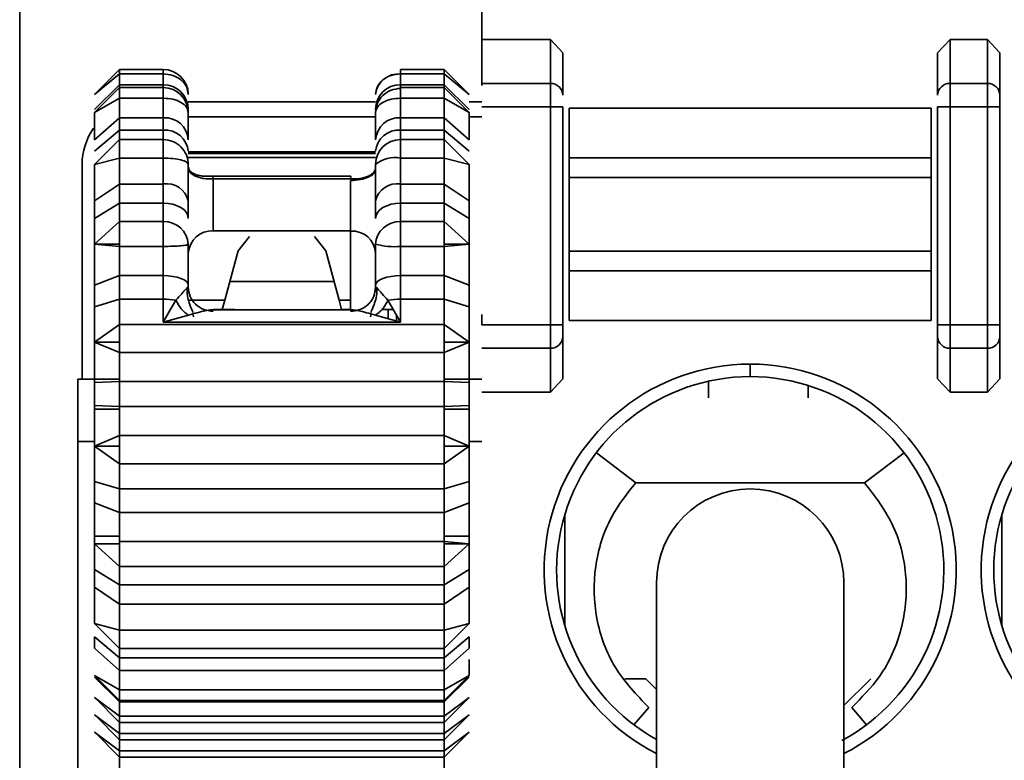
# Model space of a CAD drawing. Header units: millimetres. Extents: x 0 to 420, y 0 to 297.
# Tile 39 of 126: x 117.25 to 121.19, y 230.07 to 233.04. Entities that reach past the tile are written whole.
import ezdxf

# ---------------------------------------------------------------- set-up
doc = ezdxf.new("R2010")
doc.units = ezdxf.units.MM

msp = doc.modelspace()

# ---------------------------------------------------------------- linework, layer by layer
at = {"color": 7, "linetype": 'Continuous', "lineweight": 35}
for p, q in [((117.2518, 233.6599), (117.2518, 227.2099)), ((119.1018, 233.1849), (119.1018, 232.9601)), ((119.1018, 232.9601), (119.1018, 232.7838)), ((119.1018, 232.9601), (119.3768, 232.9601)), ((119.3768, 232.7838), (119.3768, 232.9601)), ((119.3768, 232.9601), (119.4268, 232.9068)), ((120.9268, 232.9068), (120.9768, 232.9601)), ((120.9768, 232.7838), (120.9768, 232.9601)), ((120.9768, 232.9601), (121.1268, 232.9601)), ((121.1268, 232.9601), (121.1268, 232.7838)), ((121.1268, 232.9601), (121.1768, 232.9068)), ((119.4268, 232.7368), (119.4268, 232.9068)), ((120.9268, 232.9068), (120.9268, 232.7368)), ((121.1768, 232.7368), (121.1768, 232.9068)), ((117.6518, 232.8401), (117.5518, 232.7401)), ((117.8268, 232.8401), (117.6518, 232.8401)), ((117.6518, 232.822), (117.6518, 232.8401)), ((118.9518, 232.8401), (118.7768, 232.8401)), ((119.0518, 232.7401), (118.9518, 232.8401)), ((118.9518, 232.8401), (118.9518, 232.822)), ((117.5518, 232.7401), (117.6518, 232.822)), ((117.6518, 232.822), (117.8268, 232.822)), ((117.6518, 232.822), (117.6518, 232.7788)), ((117.8268, 232.822), (117.8268, 232.7788)), ((118.7768, 232.7788), (118.7768, 232.822)), ((118.7768, 232.822), (118.9518, 232.822)), ((118.9518, 232.7788), (118.9518, 232.822)), ((118.9518, 232.822), (119.0518, 232.7401)), ((117.6518, 232.7788), (117.5518, 232.6797)), ((117.6518, 232.7678), (117.5518, 232.6678)), ((117.6518, 232.7678), (117.6518, 232.7788)), ((117.8268, 232.7788), (117.6518, 232.7788)), ((117.8268, 232.7678), (117.6518, 232.7678)), ((117.6518, 232.725), (117.6518, 232.7678)), ((118.9518, 232.7788), (118.7768, 232.7788)), ((118.9518, 232.7678), (118.7768, 232.7678)), ((118.9518, 232.7788), (118.9518, 232.7678)), ((119.0518, 232.6797), (118.9518, 232.7788)), ((119.0518, 232.6678), (118.9518, 232.7678)), ((118.9518, 232.7678), (118.9518, 232.725)), ((119.1018, 232.7838), (119.1018, 232.7763)), ((119.3768, 232.7838), (119.1018, 232.7838)), ((119.3768, 232.6899), (119.3768, 232.7838)), ((120.9768, 232.6899), (120.9768, 232.7838)), ((120.9768, 232.7838), (121.1268, 232.7838)), ((121.1268, 232.7838), (121.1268, 232.6899)), ((117.5518, 232.6678), (117.6518, 232.725)), ((117.6518, 232.725), (117.8268, 232.725)), ((117.6518, 232.725), (117.6518, 232.6468)), ((117.8268, 232.725), (117.8268, 232.6468)), ((118.7768, 232.6468), (118.7768, 232.725)), ((118.7768, 232.725), (118.9518, 232.725)), ((118.9518, 232.6468), (118.9518, 232.725)), ((118.9518, 232.725), (119.0518, 232.6678)), ((118.6768, 232.7099), (117.9268, 232.7099)), ((119.1018, 232.7099), (119.0518, 232.7099)), ((119.3768, 232.6899), (119.1018, 232.6899)), ((119.4268, 232.6899), (119.3768, 232.6899)), ((119.3768, 231.8176), (119.3768, 232.6899)), ((119.4268, 231.8176), (119.4268, 232.6899)), ((119.4518, 232.4864), (119.4518, 232.6849)), ((119.4518, 232.6849), (120.9018, 232.6849)), ((120.9018, 232.4864), (120.9018, 232.6849)), ((120.9268, 232.6899), (120.9768, 232.6899)), ((120.9268, 232.6899), (120.9268, 231.8176)), ((120.9768, 232.6899), (121.1268, 232.6899)), ((120.9768, 231.8176), (120.9768, 232.6899)), ((121.1268, 232.6899), (121.1768, 232.6899)), ((121.1268, 232.6899), (121.1268, 231.8176)), ((121.1768, 231.8176), (121.1768, 232.6899)), ((117.6518, 232.6468), (117.5518, 232.5583)), ((117.6518, 232.5968), (117.6518, 232.6468)), ((117.8268, 232.6468), (117.6518, 232.6468)), ((117.8268, 232.5968), (117.8268, 232.6468)), ((118.7768, 232.6468), (118.7768, 232.5968)), ((118.9518, 232.6468), (118.7768, 232.6468)), ((118.9518, 232.6468), (118.9518, 232.5968)), ((119.0518, 232.5583), (118.9518, 232.6468)), ((117.5518, 232.5122), (117.6518, 232.5968)), ((117.6518, 232.5968), (117.6518, 232.559)), ((117.6518, 232.5968), (117.8268, 232.5968)), ((117.8268, 232.5968), (117.8268, 232.559)), ((118.7768, 232.559), (118.7768, 232.5968)), ((118.7768, 232.5968), (118.9518, 232.5968)), ((118.9518, 232.559), (118.9518, 232.5968)), ((118.9518, 232.5968), (119.0518, 232.5122)), ((117.6518, 232.559), (117.5518, 232.4594)), ((117.6518, 232.4851), (117.6518, 232.559)), ((117.8268, 232.559), (117.6518, 232.559)), ((117.8268, 232.4851), (117.8268, 232.559)), ((118.7768, 232.559), (118.7768, 232.4851)), ((118.9518, 232.559), (118.7768, 232.559)), ((118.9518, 232.559), (118.9518, 232.4851)), ((119.0518, 232.4594), (118.9518, 232.559)), ((117.5518, 232.4594), (117.6518, 232.4851)), ((117.6518, 232.4851), (117.8268, 232.4851)), ((117.6518, 232.4851), (117.6518, 232.3813)), ((117.8268, 232.4851), (117.8268, 232.3813)), ((118.6768, 232.5108), (117.9268, 232.5108)), ((118.7768, 232.3813), (118.7768, 232.4851)), ((118.7768, 232.4851), (118.9518, 232.4851)), ((118.9518, 232.3813), (118.9518, 232.4851)), ((118.9518, 232.4851), (119.0518, 232.4594)), ((119.4518, 232.4076), (119.4518, 232.4864)), ((119.4518, 232.4864), (120.9018, 232.4864)), ((120.9018, 232.4076), (120.9018, 232.4864)), ((117.5018, 232.4599), (117.5018, 231.6001)), ((118.0252, 232.4129), (118.5783, 232.4129)), ((118.0252, 232.4129), (118.0264, 232.4017)), ((118.5768, 232.4017), (118.5783, 232.4129)), ((119.4518, 232.1122), (119.4518, 232.4076)), ((119.4518, 232.4076), (120.9018, 232.4076)), ((120.9018, 232.1122), (120.9018, 232.4076)), ((117.6518, 232.3813), (117.5518, 232.314)), ((117.6518, 232.3046), (117.6518, 232.3813)), ((117.8268, 232.3813), (117.6518, 232.3813)), ((117.8268, 232.3046), (117.8268, 232.3813)), ((118.0264, 232.4017), (118.0268, 232.3954)), ((118.0264, 232.4017), (118.5768, 232.4017)), ((118.0268, 232.3954), (118.0268, 232.1931)), ((118.5768, 232.1931), (118.5768, 232.3953)), ((118.7768, 232.3813), (118.7768, 232.3046)), ((118.9518, 232.3813), (118.7768, 232.3813)), ((118.9518, 232.3813), (118.9518, 232.3046)), ((119.0518, 232.314), (118.9518, 232.3813)), ((117.5518, 232.314), (117.5518, 232.2434)), ((117.5518, 232.2434), (117.6518, 232.3046)), ((117.6518, 232.3046), (117.8268, 232.3046)), ((117.6518, 232.3046), (117.6518, 232.2308)), ((117.8268, 232.3046), (117.8268, 232.2308)), ((117.9268, 232.2434), (117.9268, 232.314)), ((118.6768, 232.314), (118.6768, 232.2434)), ((118.7768, 232.2308), (118.7768, 232.3046)), ((118.7768, 232.3046), (118.9518, 232.3046)), ((118.9518, 232.2308), (118.9518, 232.3046)), ((118.9518, 232.3046), (119.0518, 232.2434)), ((119.0518, 232.314), (119.0518, 232.2434)), ((117.6518, 232.2308), (117.5518, 232.1401)), ((117.6518, 232.1401), (117.6518, 232.2308)), ((117.8268, 232.2308), (117.6518, 232.2308)), ((117.8268, 232.1313), (117.8268, 232.2308)), ((118.7768, 232.2308), (118.7768, 232.1313)), ((118.9518, 232.2308), (118.7768, 232.2308)), ((118.9518, 232.2308), (118.9518, 232.1401)), ((119.0518, 232.1401), (118.9518, 232.2308)), ((118.0268, 232.1931), (118.5768, 232.1931)), ((118.1259, 232.1133), (118.1715, 232.1713)), ((118.4321, 232.1713), (118.4777, 232.1133)), ((118.5768, 231.8768), (118.5768, 232.1931)), ((117.5518, 232.1092), (117.5518, 232.1401)), ((117.5518, 232.1401), (117.6518, 232.1313)), ((117.5518, 232.1401), (117.6518, 232.1401)), ((117.6518, 232.1401), (117.6518, 232.1313)), ((117.6518, 232.1313), (117.6518, 232.0143)), ((117.6518, 232.1313), (117.8268, 232.1313)), ((117.8268, 232.1313), (117.8268, 232.0143)), ((118.7768, 232.0143), (118.7768, 232.1313)), ((118.7768, 232.1313), (118.9518, 232.1313)), ((118.9518, 232.1313), (119.0518, 232.1401)), ((118.9518, 232.1401), (119.0518, 232.1401)), ((118.9518, 232.1313), (118.9518, 232.1401)), ((118.9518, 232.0143), (118.9518, 232.1313)), ((119.0518, 232.1401), (119.0518, 232.1092)), ((117.5518, 232.1092), (117.5518, 231.9764)), ((118.0732, 231.9166), (118.1259, 232.1133)), ((118.4777, 232.1133), (118.5304, 231.9166)), ((119.0518, 232.1092), (119.0518, 231.9764)), ((119.4518, 232.0333), (119.4518, 232.1122)), ((120.9018, 232.1122), (119.4518, 232.1122)), ((120.9018, 232.0333), (120.9018, 232.1122)), ((117.6518, 232.0143), (117.5518, 231.9764)), ((117.6518, 231.9203), (117.6518, 232.0143)), ((117.8268, 232.0143), (117.6518, 232.0143)), ((117.8268, 231.9203), (117.8268, 232.0143)), ((118.7768, 232.0143), (118.7768, 231.9203)), ((118.9518, 232.0143), (118.7768, 232.0143)), ((118.9518, 232.0143), (118.9518, 231.9203)), ((119.0518, 231.9764), (118.9518, 232.0143)), ((119.4518, 231.8349), (119.4518, 232.0333)), ((119.4518, 232.0333), (120.9018, 232.0333)), ((120.9018, 231.8349), (120.9018, 232.0333)), ((117.5518, 231.9764), (117.5518, 231.8898)), ((117.9268, 231.9764), (117.9268, 231.968)), ((118.6768, 231.9764), (118.6768, 231.968)), ((119.0518, 231.9764), (119.0518, 231.8898)), ((117.9268, 231.968), (117.9268, 231.9491)), ((118.6768, 231.968), (118.6768, 231.9491)), ((117.5518, 231.8898), (117.6518, 231.9203)), ((117.6518, 231.8193), (117.6518, 231.9203)), ((117.6518, 231.9203), (117.8268, 231.9203)), ((117.8268, 231.9203), (117.8268, 231.8279)), ((117.8481, 231.8651), (117.8773, 231.9161)), ((118.063, 231.8787), (118.0732, 231.9166)), ((118.5304, 231.9166), (118.5405, 231.8787)), ((118.7263, 231.9161), (118.7768, 231.8279)), ((118.7768, 231.8279), (118.7768, 231.9203)), ((118.7768, 231.9203), (118.9518, 231.9203)), ((118.9518, 231.8193), (118.9518, 231.9203)), ((118.9518, 231.9203), (119.0518, 231.8898)), ((117.8268, 231.8279), (117.8481, 231.8651)), ((117.9277, 231.8561), (117.8268, 231.8279)), ((117.9476, 231.8487), (117.9464, 231.8568)), ((118.5885, 231.8768), (118.0151, 231.8768)), ((118.0276, 231.8787), (118.1132, 231.8787)), ((118.5405, 231.8787), (118.5768, 231.8787)), ((118.6572, 231.8568), (118.656, 231.8487)), ((118.7768, 231.8279), (118.6758, 231.8561)), ((118.6768, 231.8568), (118.6768, 231.8559)), ((118.7019, 231.8787), (118.7477, 231.8787)), ((118.7268, 231.8787), (118.7268, 231.8419)), ((119.1018, 231.859), (119.1018, 231.8176)), ((117.6518, 231.8193), (117.5518, 231.7485)), ((117.6518, 231.8193), (117.6518, 231.7485)), ((118.9518, 231.8193), (117.6518, 231.8193)), ((117.8268, 231.8279), (118.7768, 231.8279)), ((118.9518, 231.8193), (118.9518, 231.7485)), ((119.0518, 231.7485), (118.9518, 231.8193)), ((119.3768, 231.8176), (119.1018, 231.8176)), ((119.3768, 231.7236), (119.3768, 231.8176)), ((119.4268, 231.8176), (119.3768, 231.8176)), ((120.9018, 231.8349), (119.4518, 231.8349)), ((120.9768, 231.8176), (120.9268, 231.8176)), ((120.9768, 231.7236), (120.9768, 231.8176)), ((121.1268, 231.8176), (120.9768, 231.8176)), ((121.1268, 231.7236), (121.1268, 231.8176)), ((121.1768, 231.8176), (121.1268, 231.8176)), ((117.6518, 231.7485), (117.5518, 231.7485)), ((117.5518, 231.7485), (117.6518, 231.7061)), ((117.6518, 231.7485), (117.6518, 231.7061)), ((118.9518, 231.7485), (118.9518, 231.7061)), ((119.0518, 231.7485), (118.9518, 231.7485)), ((118.9518, 231.7061), (119.0518, 231.7485)), ((119.4268, 231.6006), (119.4268, 231.7706)), ((120.9268, 231.7706), (120.9268, 231.6006)), ((121.1768, 231.6006), (121.1768, 231.7706)), ((117.6518, 231.7061), (118.9518, 231.7061)), ((117.6518, 231.6002), (117.6518, 231.7061)), ((118.9518, 231.6002), (118.9518, 231.7061)), ((119.3768, 231.7236), (119.1018, 231.7236)), ((119.3768, 231.5474), (119.3768, 231.7236)), ((121.1268, 231.7236), (120.9768, 231.7236)), ((120.9768, 231.5474), (120.9768, 231.7236)), ((121.1268, 231.5474), (121.1268, 231.7236)), ((120.1768, 231.6099), (120.1768, 231.6599)), ((117.4842, 231.6001), (117.5518, 231.6001)), ((117.6518, 231.6002), (117.5518, 231.6002)), ((117.5518, 231.5862), (117.5518, 231.6002)), ((117.6518, 231.5902), (117.5518, 231.5862)), ((117.5518, 231.5862), (117.5518, 231.5401)), ((117.6518, 231.6002), (117.6518, 231.5902)), ((118.9518, 231.5902), (117.6518, 231.5902)), ((117.6518, 231.5902), (117.6518, 231.4901)), ((118.9518, 231.5902), (118.9518, 231.6002)), ((119.0518, 231.6002), (118.9518, 231.6002)), ((118.9518, 231.5902), (118.9518, 231.4901)), ((119.0518, 231.5862), (118.9518, 231.5902)), ((119.0518, 231.6002), (119.0518, 231.5862)), ((119.0518, 231.6001), (119.1018, 231.6001)), ((119.0518, 231.5862), (119.0518, 231.5401)), ((119.4268, 231.6006), (119.3768, 231.5474)), ((120.0092, 231.5915), (120.0092, 231.5251)), ((120.4092, 231.5742), (120.4092, 231.5251)), ((120.9768, 231.5474), (120.9268, 231.6006)), ((121.1768, 231.6006), (121.1268, 231.5474)), ((117.5518, 231.5401), (117.5518, 231.4941)), ((119.0518, 231.5401), (119.0518, 231.4941)), ((119.3768, 231.5474), (119.1018, 231.5474)), ((121.1268, 231.5474), (120.9768, 231.5474)), ((117.5518, 231.4941), (117.6518, 231.4901)), ((117.5518, 231.48), (117.5518, 231.4941)), ((117.5518, 231.48), (117.6518, 231.48)), ((117.6518, 231.4901), (118.9518, 231.4901)), ((117.6518, 231.4901), (117.6518, 231.48)), ((117.6518, 231.3741), (117.6518, 231.48)), ((118.9518, 231.4901), (119.0518, 231.4941)), ((118.9518, 231.4901), (118.9518, 231.48)), ((118.9518, 231.3741), (118.9518, 231.48)), ((118.9518, 231.48), (119.0518, 231.48)), ((119.0518, 231.4941), (119.0518, 231.48)), ((117.4842, 231.3501), (117.4842, 227.5001)), ((117.6518, 231.3741), (117.5518, 231.3317)), ((118.9518, 231.3741), (117.6518, 231.3741)), ((117.6518, 231.3741), (117.6518, 231.3317)), ((118.9518, 231.3741), (118.9518, 231.3317)), ((119.0518, 231.3317), (118.9518, 231.3741)), ((117.6518, 231.3317), (117.5518, 231.3317)), ((117.5518, 231.3317), (117.6518, 231.2609)), ((117.6518, 231.3317), (117.6518, 231.2609)), ((118.9518, 231.3317), (118.9518, 231.2609)), ((119.0518, 231.3317), (118.9518, 231.3317)), ((118.9518, 231.2609), (119.0518, 231.3317)), ((119.5609, 231.3053), (119.7185, 231.1849)), ((120.7927, 231.3053), (120.635, 231.1849)), ((117.6518, 231.2609), (118.9518, 231.2609)), ((117.6518, 231.16), (117.6518, 231.2609)), ((118.9518, 231.16), (118.9518, 231.2609)), ((117.6518, 231.16), (117.5518, 231.1904)), ((117.5518, 231.1904), (117.5518, 231.1038)), ((119.0518, 231.1904), (118.9518, 231.16)), ((119.0518, 231.1904), (119.0518, 231.1038)), ((119.7185, 231.1849), (120.635, 231.1849)), ((118.9518, 231.16), (117.6518, 231.16)), ((117.6518, 231.16), (117.6518, 231.0659)), ((118.9518, 231.16), (118.9518, 231.0659)), ((117.5518, 231.1038), (117.6518, 231.0659)), ((117.5518, 231.1038), (117.5518, 230.971)), ((118.9518, 231.0659), (119.0518, 231.1038)), ((119.0518, 231.1038), (119.0518, 230.971)), ((117.6518, 231.0659), (118.9518, 231.0659)), ((117.6518, 230.971), (117.6518, 231.0659)), ((118.9518, 230.971), (118.9518, 231.0659)), ((119.4342, 231.0566), (119.4342, 230.6131)), ((121.1842, 231.0566), (121.1842, 230.6131)), ((117.5518, 230.9401), (117.5518, 230.971)), ((117.6518, 230.971), (117.5518, 230.971)), ((117.6518, 230.971), (117.6518, 230.949)), ((118.9518, 230.949), (117.6518, 230.949)), ((117.6518, 230.9401), (117.6518, 230.949)), ((118.9518, 230.971), (118.9518, 230.949)), ((119.0518, 230.971), (118.9518, 230.971)), ((118.9518, 230.9401), (118.9518, 230.949)), ((119.0518, 230.9401), (118.9518, 230.949)), ((119.0518, 230.971), (119.0518, 230.9401)), ((117.5518, 230.9401), (117.6518, 230.8494)), ((117.6518, 230.9401), (117.5518, 230.9401)), ((117.6518, 230.9401), (117.6518, 230.8494)), ((118.9518, 230.9401), (118.9518, 230.8494)), ((118.9518, 230.8494), (119.0518, 230.9401)), ((119.0518, 230.9401), (118.9518, 230.9401)), ((117.5518, 230.8368), (117.5518, 230.7662)), ((117.6518, 230.7756), (117.5518, 230.8368)), ((117.6518, 230.8494), (118.9518, 230.8494)), ((117.6518, 230.7756), (117.6518, 230.8494)), ((118.9518, 230.7756), (118.9518, 230.8494)), ((119.0518, 230.8368), (118.9518, 230.7756)), ((119.0518, 230.8368), (119.0518, 230.7662)), ((117.5518, 230.7662), (117.6518, 230.6989)), ((118.9518, 230.7756), (117.6518, 230.7756)), ((117.6518, 230.7756), (117.6518, 230.6989)), ((118.9518, 230.7756), (118.9518, 230.6989)), ((118.9518, 230.6989), (119.0518, 230.7662)), ((119.8018, 230.7849), (119.8018, 229.0349)), ((120.5518, 229.0349), (120.5518, 230.7849)), ((117.6518, 230.6989), (118.9518, 230.6989)), ((117.6518, 230.5951), (117.6518, 230.6989)), ((118.9518, 230.5951), (118.9518, 230.6989)), ((117.6518, 230.5951), (117.5518, 230.6209)), ((117.5518, 230.6209), (117.6518, 230.5212)), ((118.9518, 230.5951), (117.6518, 230.5951)), ((117.6518, 230.5951), (117.6518, 230.5212)), ((119.0518, 230.6209), (118.9518, 230.5951)), ((118.9518, 230.5212), (119.0518, 230.6209)), ((118.9518, 230.5951), (118.9518, 230.5212)), ((117.5518, 230.568), (117.5518, 230.522)), ((117.6518, 230.4835), (117.5518, 230.568)), ((119.0518, 230.568), (118.9518, 230.4835)), ((119.0518, 230.568), (119.0518, 230.522)), ((117.5518, 230.522), (117.6518, 230.4334)), ((117.6518, 230.5212), (118.9518, 230.5212)), ((117.6518, 230.4835), (117.6518, 230.5212)), ((118.9518, 230.4334), (119.0518, 230.522)), ((118.9518, 230.4835), (118.9518, 230.5212)), ((118.9518, 230.4835), (117.6518, 230.4835)), ((117.6518, 230.4835), (117.6518, 230.4334)), ((118.9518, 230.4835), (118.9518, 230.4334)), ((117.6518, 230.4334), (118.9518, 230.4334)), ((117.6518, 230.3552), (117.6518, 230.4334)), ((118.9518, 230.3552), (118.9518, 230.4334)), ((117.5518, 230.4125), (117.6518, 230.3125)), ((117.6518, 230.3552), (117.5518, 230.4125)), ((117.5518, 230.4056), (117.6518, 230.3071)), ((118.9518, 230.3125), (119.0518, 230.4125)), ((119.0518, 230.4125), (118.9518, 230.3552)), ((118.9518, 230.3071), (119.0518, 230.4056)), ((119.6744, 230.4001), (119.7592, 230.4001)), ((119.7592, 230.4001), (119.8018, 230.3575)), ((120.5518, 230.2927), (120.6592, 230.4001)), ((120.6592, 230.4001), (120.5518, 230.2927)), ((118.9518, 230.3552), (117.6518, 230.3552)), ((117.6518, 230.3552), (117.6518, 230.3125)), ((118.9518, 230.3552), (118.9518, 230.3125)), ((117.6518, 230.2496), (117.5518, 230.3251)), ((117.5518, 230.3251), (117.5524, 230.3245)), ((117.5524, 230.3244), (117.6518, 230.2251)), ((119.0518, 230.3251), (118.9518, 230.2496)), ((118.9518, 230.2251), (119.0511, 230.3244)), ((119.0511, 230.3245), (119.0518, 230.3251)), ((117.6518, 230.3125), (118.9518, 230.3125)), ((117.6518, 230.3125), (117.6518, 230.3071)), ((117.6518, 230.3071), (118.9518, 230.3071)), ((117.6518, 230.2496), (117.6518, 230.3071)), ((118.9518, 230.3125), (118.9518, 230.3071)), ((118.9518, 230.2496), (118.9518, 230.3071)), ((119.7706, 230.2849), (119.7112, 230.2154)), ((120.583, 230.2849), (120.6424, 230.2154)), ((117.6518, 230.1801), (117.5518, 230.2556)), ((117.5518, 230.2556), (117.5524, 230.255)), ((117.5524, 230.255), (117.6518, 230.1556)), ((118.9518, 230.2496), (117.6518, 230.2496)), ((117.6518, 230.2496), (117.6518, 230.2251)), ((119.0518, 230.2556), (118.9518, 230.1801)), ((118.9518, 230.1556), (119.0511, 230.255)), ((118.9518, 230.2496), (118.9518, 230.2251)), ((119.0511, 230.255), (119.0518, 230.2556)), ((117.6518, 230.2251), (118.9518, 230.2251)), ((117.6518, 230.1801), (117.6518, 230.2251)), ((118.9518, 230.1801), (118.9518, 230.2251)), ((117.6518, 230.1107), (117.5518, 230.1862)), ((117.5518, 230.1862), (117.5524, 230.1856)), ((117.5524, 230.1855), (117.6518, 230.0862)), ((118.9518, 230.1801), (117.6518, 230.1801)), ((117.6518, 230.1801), (117.6518, 230.1556)), ((117.6518, 230.1556), (118.9518, 230.1556)), ((117.6518, 230.1107), (117.6518, 230.1556)), ((119.0518, 230.1862), (118.9518, 230.1107)), ((118.9518, 230.0862), (119.0511, 230.1855)), ((118.9518, 230.1801), (118.9518, 230.1556)), ((118.9518, 230.1107), (118.9518, 230.1556)), ((119.0511, 230.1856), (119.0518, 230.1862)), ((120.5518, 230.1575), (120.5523, 230.1569)), ((117.6518, 230.1056), (117.6514, 229.9622)), ((118.9518, 230.1107), (117.6518, 230.1107)), ((117.6518, 230.1107), (117.6518, 230.0862)), ((117.6518, 230.0862), (118.9518, 230.0862)), ((118.9518, 230.1107), (118.9518, 230.0862)), ((118.9518, 230.1056), (118.952, 229.9625))]:
    msp.add_line(p, q, dxfattribs=at)
at = {"color": 8, "linetype": 'Continuous', "lineweight": 35}
for p, q in [((117.8268, 232.822), (117.8268, 232.8401)), ((118.7768, 232.8401), (118.7768, 232.822)), ((117.8268, 232.7678), (117.8268, 232.7788)), ((117.8268, 232.725), (117.8268, 232.7678)), ((118.7768, 232.7788), (118.7768, 232.7678)), ((118.7768, 232.7678), (118.7768, 232.725)), ((117.9268, 232.6501), (118.6768, 232.6501)), ((119.0518, 232.6501), (119.1018, 232.6501)), ((117.9268, 232.5041), (118.6768, 232.5041)), ((118.6768, 232.4877), (117.9268, 232.4877)), ((117.9398, 232.4287), (117.9336, 232.4287)), ((118.6713, 232.4287), (118.67, 232.4287)), ((118.093, 231.9906), (118.5105, 231.9906)), ((117.9276, 231.9166), (118.0732, 231.9166)), ((118.5768, 231.9166), (118.5304, 231.9166)), ((118.7603, 231.8325), (118.7603, 231.8567)), ((117.4842, 231.3501), (117.5518, 231.3501)), ((119.0518, 231.3501), (119.1018, 231.3501))]:
    msp.add_line(p, q, dxfattribs=at)
at = {"color": 7, "linetype": 'Continuous', "lineweight": 35, "flags": 128}
for points in [[(117.9268, 232.2434), (117.9249, 232.2554), (117.9192, 232.2669), (117.9099, 232.2774), (117.8975, 232.2867), (117.8823, 232.2943), (117.8651, 232.3), (117.8463, 232.3034), (117.8268, 232.3046)], [(118.7768, 232.3046), (118.7573, 232.3034), (118.7385, 232.3), (118.7212, 232.2943), (118.7061, 232.2867), (118.6936, 232.2774), (118.6844, 232.2669), (118.6787, 232.2554), (118.6768, 232.2434)], [(117.9268, 231.9764), (117.9249, 231.9838), (117.9192, 231.9909), (117.9099, 231.9975), (117.8975, 232.0032), (117.8823, 232.008), (117.8651, 232.0115), (117.8463, 232.0136), (117.8268, 232.0143)], [(118.7768, 232.0143), (118.7573, 232.0136), (118.7385, 232.0115), (118.7212, 232.008), (118.7061, 232.0032), (118.6936, 231.9975), (118.6844, 231.9909), (118.6787, 231.9838), (118.6768, 231.9764)]]:
    msp.add_lwpolyline(points, dxfattribs=at)
at = {"color": 7, "linetype": 'Continuous', "lineweight": 35}
for centre, radius, start, end in [((117.8268, 232.7401), 0.1, 0.4881, 90), ((118.7685, 232.73), 0.0923, 84.8708, 173.7255), ((117.8272, 232.6793), 0.0996, 0.2614, 90.2591), ((117.8268, 232.6678), 0.1, 0.1897, 90), ((118.7763, 232.6793), 0.0996, 89.7427, 179.7368), ((119.3782, 232.7353), 0.0486, 1.8406, 91.7224), ((120.9753, 232.7353), 0.0486, 88.2776, 178.1594), ((121.1282, 232.7353), 0.0486, 1.8406, 91.7224), ((117.8322, 232.5522), 0.0948, 3.6918, 93.2686), ((118.7714, 232.5522), 0.0948, 86.7333, 176.3064), ((117.7518, 232.4599), 0.25, 144.7211, 180), ((117.8339, 232.5038), 0.0932, 5.195, 94.3899), ((118.7696, 232.5038), 0.0933, 85.612, 174.8031), ((117.827, 232.4592), 0.0998, 0.1065, 90.1068), ((118.7766, 232.4592), 0.0998, 89.895, 179.8917), ((118.7534, 232.3688), 0.1187, 78.6584, 130.2362), ((117.8405, 232.2937), 0.0887, 13.2499, 98.8738), ((118.7631, 232.2937), 0.0887, 81.1282, 166.7481), ((117.8312, 232.1352), 0.0957, 2.9344, 92.6618), ((118.7723, 232.1352), 0.0957, 87.34, 177.0637), ((118.0216, 232.0983), 0.095, 86.8429, 176.4508), ((118.582, 232.0983), 0.0949, 3.5447, 93.1574), ((118.752, 232.4208), 0.2906, 255.0036, 274.8965), ((117.8281, 231.6272), 0.293, 80.3327, 90.2485), ((118.7755, 231.6271), 0.2931, 89.7534, 99.6654), ((119.3782, 231.7722), 0.0486, 268.2787, 358.1589), ((120.9753, 231.7722), 0.0486, 181.8411, 271.7213), ((121.1282, 231.7722), 0.0486, 268.2787, 358.1589), ((120.1768, 230.8349), 0.825, 90, 242.9643), ((120.1768, 230.8349), 0.825, 297.0357, 90), ((121.9268, 230.8349), 0.825, 90, 242.9643), ((120.1768, 230.8349), 0.775, 90, 241.0615), ((120.1768, 230.8349), 0.775, 298.2863, 90), ((121.9268, 230.8349), 0.775, 90, 241.0615), ((120.1768, 230.7849), 0.375, 0, 180)]:
    msp.add_arc(centre, radius, start, end, dxfattribs=at)
for points, knots in [([(117.9268, 232.7401), (117.9253, 232.7508), (117.9223, 232.7723), (117.8991, 232.7993), (117.8661, 232.8183), (117.8399, 232.8207), (117.8268, 232.822)], [0, 0, 0, 0, 0.25, 0.499984, 0.749969, 1, 1, 1, 1]), ([(118.6768, 232.7401), (118.6783, 232.7509), (118.6813, 232.7725), (118.7044, 232.7997), (118.7375, 232.8187), (118.7637, 232.8212), (118.7768, 232.8224)], [0, 0, 0, 0, 0.25, 0.49999, 0.750015, 1, 1, 1, 1]), ([(118.6768, 232.6678), (118.6783, 232.6804), (118.6813, 232.7057), (118.7044, 232.7376), (118.7375, 232.76), (118.7637, 232.7629), (118.7768, 232.7643)], [0, 0, 0, 0, 0.250003, 0.499989, 0.750015, 1, 1, 1, 1]), ([(117.9268, 232.6678), (117.9253, 232.6753), (117.9223, 232.6903), (117.8991, 232.7092), (117.8661, 232.7224), (117.8399, 232.7241), (117.8268, 232.725)], [0, 0, 0, 0, 0.250001, 0.499988, 0.74997, 1, 1, 1, 1]), ([(118.7768, 232.725), (118.7637, 232.7241), (118.7375, 232.7224), (118.7044, 232.7092), (118.6813, 232.6903), (118.6783, 232.6753), (118.6768, 232.6678)], [0, 0, 0, 0, 0.249985, 0.500009, 0.749998, 1, 1, 1, 1]), ([(121.1768, 232.6899), (121.1768, 232.6949), (121.1768, 232.7051), (121.1768, 232.7188), (121.1768, 232.7304), (121.1768, 232.7347), (121.1768, 232.7368)], [0, 0, 0, 0, 0.24821, 0.499724, 0.748432, 1, 1, 1, 1]), ([(117.5518, 232.6678), (117.5518, 232.6458), (117.5518, 232.6018), (117.5518, 232.5728), (117.5518, 232.5583)], [0, 0, 0, 0, 0.500001, 1, 1, 1, 1]), ([(117.9268, 232.5583), (117.9268, 232.5727), (117.9268, 232.6017), (117.9268, 232.6457), (117.9268, 232.6678)], [0, 0, 0, 0, 0.500001, 1, 1, 1, 1]), ([(118.6768, 232.6678), (118.6768, 232.6457), (118.6768, 232.6017), (118.6768, 232.5727), (118.6768, 232.5583)], [0, 0, 0, 0, 0.499998, 1, 1, 1, 1]), ([(119.0518, 232.6678), (119.0518, 232.6458), (119.0518, 232.6018), (119.0518, 232.5728), (119.0518, 232.5583)], [0, 0, 0, 0, 0.500001, 1, 1, 1, 1]), ([(117.9268, 232.4594), (117.9253, 232.4627), (117.9223, 232.4695), (117.8991, 232.478), (117.8661, 232.484), (117.8399, 232.4847), (117.8268, 232.4851)], [0, 0, 0, 0, 0.250005, 0.499986, 0.749969, 1, 1, 1, 1]), ([(117.5518, 232.4594), (117.5518, 232.4328), (117.5518, 232.3796), (117.5518, 232.3359), (117.5518, 232.314)], [0, 0, 0, 0, 0.500001, 1, 1, 1, 1]), ([(118.0252, 232.4129), (118.0128, 232.4122), (117.9936, 232.4112), (117.9705, 232.4149), (117.9546, 232.4197), (117.9418, 232.4263), (117.9294, 232.4366), (117.9273, 232.4461), (117.926, 232.4523)], [0, 0, 0, 0, 0.239441, 0.368327, 0.499986, 0.631607, 0.760525, 1, 1, 1, 1]), ([(118.0264, 232.4017), (118.0139, 232.4017), (117.9946, 232.4017), (117.9713, 232.4068), (117.9553, 232.4124), (117.9424, 232.4198), (117.93, 232.4308), (117.9279, 232.4404), (117.9266, 232.4466)], [0, 0, 0, 0, 0.239506, 0.368418, 0.500047, 0.631678, 0.760571, 1, 1, 1, 1]), ([(117.9268, 232.314), (117.9268, 232.3358), (117.9268, 232.3795), (117.9268, 232.4327), (117.9268, 232.4594)], [0, 0, 0, 0, 0.5, 1, 1, 1, 1]), ([(118.677, 232.4467), (118.6756, 232.4405), (118.6736, 232.4309), (118.6611, 232.4198), (118.6481, 232.4124), (118.632, 232.4068), (118.6087, 232.4017), (118.5894, 232.4017), (118.5768, 232.4017)], [0, 0, 0, 0, 0.2395517, 0.3685008, 0.5001984, 0.631876, 0.7607471, 1, 1, 1, 1]), ([(118.6768, 232.4594), (118.6768, 232.4327), (118.6768, 232.3795), (118.6768, 232.3358), (118.6768, 232.314)], [0, 0, 0, 0, 0.5, 1, 1, 1, 1]), ([(119.0518, 232.4594), (119.0518, 232.4328), (119.0518, 232.3796), (119.0518, 232.3359), (119.0518, 232.314)], [0, 0, 0, 0, 0.4999998, 1, 1, 1, 1]), ([(118.5768, 232.3953), (118.5899, 232.396), (118.6161, 232.3974), (118.6491, 232.408), (118.6723, 232.4232), (118.6753, 232.4353), (118.6768, 232.4413)], [0, 0, 0, 0, 0.250001, 0.499998, 0.749991, 1, 1, 1, 1]), ([(117.5518, 232.2434), (117.5518, 232.2223), (117.5518, 232.1801), (117.5518, 232.1535), (117.5518, 232.1401)], [0, 0, 0, 0, 0.500003, 1, 1, 1, 1]), ([(119.0518, 232.2434), (119.0518, 232.2223), (119.0518, 232.1801), (119.0518, 232.1535), (119.0518, 232.1401)], [0, 0, 0, 0, 0.5000016, 1, 1, 1, 1]), ([(117.9268, 232.1401), (117.9253, 232.139), (117.9223, 232.1366), (117.8991, 232.1337), (117.8661, 232.1317), (117.8399, 232.1314), (117.8268, 232.1313)], [0, 0, 0, 0, 0.250003, 0.499985, 0.74997, 1, 1, 1, 1]), ([(117.9268, 231.9764), (117.9268, 232.0029), (117.9268, 232.056), (117.9268, 232.1121), (117.9268, 232.1401)], [0, 0, 0, 0, 0.5, 1, 1, 1, 1]), ([(118.6768, 232.1401), (118.6768, 232.1121), (118.6768, 232.056), (118.6768, 232.0029), (118.6768, 231.9764)], [0, 0, 0, 0, 0.5, 1, 1, 1, 1]), ([(117.8773, 231.9161), (117.8855, 231.925), (117.8986, 231.9391), (117.9135, 231.9567), (117.9243, 231.9678), (117.926, 231.9679), (117.9268, 231.968)], [0, 0, 0, 0, 0.330128, 0.521517, 0.787456, 1, 1, 1, 1]), ([(117.9306, 231.9055), (117.9276, 231.9145), (117.9209, 231.9343), (117.9219, 231.9558), (117.9224, 231.9676)], [0, 0, 0, 0, 0.455349, 1, 1, 1, 1]), ([(117.9268, 231.968), (117.9283, 231.9553), (117.9313, 231.9301), (117.9544, 231.8982), (117.9875, 231.8759), (118.0137, 231.873), (118.0268, 231.8715)], [0, 0, 0, 0, 0.250002, 0.499988, 0.750014, 1, 1, 1, 1]), ([(118.5768, 231.8715), (118.5894, 231.8728), (118.6087, 231.8748), (118.632, 231.8868), (118.648, 231.8993), (118.6609, 231.9147), (118.6734, 231.9372), (118.6754, 231.9558), (118.6768, 231.968)], [0, 0, 0, 0, 0.239444, 0.368352, 0.499993, 0.631626, 0.760544, 1, 1, 1, 1]), ([(118.6811, 231.9676), (118.6817, 231.9559), (118.6827, 231.9344), (118.676, 231.9146), (118.6729, 231.9055)], [0, 0, 0, 0, 0.544382, 1, 1, 1, 1]), ([(118.6768, 231.968), (118.6776, 231.9679), (118.6794, 231.9678), (118.6906, 231.9561), (118.7056, 231.9384), (118.7183, 231.9248), (118.7263, 231.9161)], [0, 0, 0, 0, 0.214472, 0.49592, 0.680582, 1, 1, 1, 1]), ([(117.5518, 231.8898), (117.5518, 231.8637), (117.5518, 231.8114), (117.5518, 231.7695), (117.5518, 231.7485)], [0, 0, 0, 0, 0.499999, 1, 1, 1, 1]), ([(117.8773, 231.9161), (117.8803, 231.9101), (117.8867, 231.8976), (117.8988, 231.8809), (117.9127, 231.8661), (117.9227, 231.8595), (117.9277, 231.8561)], [0, 0, 0, 0, 0.232621, 0.480199, 0.738052, 1, 1, 1, 1]), ([(117.9449, 231.867), (117.9448, 231.8678), (117.944, 231.8748), (117.9351, 231.8882), (117.9313, 231.9031), (117.9306, 231.9055)], [0, 0, 0, 0, 0.09247, 0.849704, 1, 1, 1, 1]), ([(118.6729, 231.9055), (118.6723, 231.9031), (118.6685, 231.8883), (118.6596, 231.8748), (118.6588, 231.8678), (118.6587, 231.867)], [0, 0, 0, 0, 0.149711, 0.907113, 1, 1, 1, 1]), ([(118.7263, 231.9161), (118.7232, 231.9101), (118.7169, 231.8976), (118.7047, 231.8809), (118.6908, 231.8661), (118.6809, 231.8595), (118.6758, 231.8561)], [0, 0, 0, 0, 0.232622, 0.4802, 0.738003, 1, 1, 1, 1]), ([(119.0518, 231.8898), (119.0518, 231.8637), (119.0518, 231.8114), (119.0518, 231.7695), (119.0518, 231.7485)], [0, 0, 0, 0, 0.500001, 1, 1, 1, 1]), ([(118.0268, 231.8715), (118.026, 231.873), (118.0243, 231.8759), (118.0152, 231.8776), (117.9873, 231.873), (117.9517, 231.8629), (117.9277, 231.8561)], [0, 0, 0, 0, 0.118983, 0.237786, 0.488263, 1, 1, 1, 1]), ([(118.6758, 231.8561), (118.6519, 231.8629), (118.6162, 231.873), (118.5885, 231.8776), (118.5793, 231.8759), (118.5776, 231.873), (118.5768, 231.8715)], [0, 0, 0, 0, 0.511753, 0.761929, 0.880834, 1, 1, 1, 1]), ([(119.4268, 231.7706), (119.4268, 231.7728), (119.4268, 231.7771), (119.4268, 231.7885), (119.4268, 231.8023), (119.4268, 231.8125), (119.4268, 231.8176)], [0, 0, 0, 0, 0.2478935, 0.4997971, 0.7490771, 1, 1, 1, 1]), ([(120.9268, 231.8176), (120.9268, 231.8125), (120.9268, 231.8023), (120.9268, 231.7886), (120.9268, 231.777), (120.9268, 231.7728), (120.9268, 231.7706)], [0, 0, 0, 0, 0.2485735, 0.4999317, 0.748828, 1, 1, 1, 1]), ([(121.1768, 231.7706), (121.1768, 231.7728), (121.1768, 231.7771), (121.1768, 231.7885), (121.1768, 231.8022), (121.1768, 231.8125), (121.1768, 231.8176)], [0, 0, 0, 0, 0.248205, 0.49972, 0.748435, 1, 1, 1, 1]), ([(117.5518, 231.7485), (117.5518, 231.7247), (117.5518, 231.6771), (117.5518, 231.6258), (117.5518, 231.6002)], [0, 0, 0, 0, 0.499999, 1, 1, 1, 1]), ([(119.0518, 231.7485), (119.0518, 231.7247), (119.0518, 231.6771), (119.0518, 231.6258), (119.0518, 231.6002)], [0, 0, 0, 0, 0.499999, 1, 1, 1, 1]), ([(117.4842, 231.6001), (117.4842, 231.5963), (117.4842, 231.5888), (117.4842, 231.531), (117.4842, 231.4484), (117.4842, 231.3828), (117.4842, 231.3501)], [0, 0, 0, 0, 0.25, 0.5, 0.75, 1, 1, 1, 1]), ([(117.5518, 231.48), (117.5518, 231.4544), (117.5518, 231.4032), (117.5518, 231.3556), (117.5518, 231.3317)], [0, 0, 0, 0, 0.5000025, 1, 1, 1, 1]), ([(119.0518, 231.48), (119.0518, 231.4544), (119.0518, 231.4032), (119.0518, 231.3556), (119.0518, 231.3317)], [0, 0, 0, 0, 0.5, 1, 1, 1, 1]), ([(117.5518, 231.3317), (117.5518, 231.3108), (117.5518, 231.2688), (117.5518, 231.2165), (117.5518, 231.1904)], [0, 0, 0, 0, 0.500002, 1, 1, 1, 1]), ([(119.0518, 231.3317), (119.0518, 231.3108), (119.0518, 231.2688), (119.0518, 231.2165), (119.0518, 231.1904)], [0, 0, 0, 0, 0.5, 1, 1, 1, 1]), ([(119.7706, 230.2849), (119.7219, 230.3355), (119.6244, 230.4369), (119.552, 230.6395), (119.547, 230.8506), (119.6057, 231.0421), (119.6837, 231.1409), (119.7185, 231.1849)], [0, 0, 0, 0, 0.20849, 0.417025, 0.625451, 0.833003, 1, 1, 1, 1]), ([(120.635, 231.1849), (120.6777, 231.1288), (120.763, 231.0165), (120.8114, 230.8063), (120.7916, 230.5959), (120.711, 230.4129), (120.6223, 230.3243), (120.583, 230.2849)], [0, 0, 0, 0, 0.209021, 0.418065, 0.626762, 0.834193, 1, 1, 1, 1]), ([(117.5518, 230.9401), (117.5518, 230.9268), (117.5518, 230.9001), (117.5518, 230.8579), (117.5518, 230.8368)], [0, 0, 0, 0, 0.499997, 1, 1, 1, 1]), ([(119.0518, 230.9401), (119.0518, 230.9268), (119.0518, 230.9001), (119.0518, 230.8579), (119.0518, 230.8368)], [0, 0, 0, 0, 0.4999984, 1, 1, 1, 1]), ([(117.5518, 230.7662), (117.5518, 230.7444), (117.5518, 230.7007), (117.5518, 230.6475), (117.5518, 230.6209)], [0, 0, 0, 0, 0.5000002, 1, 1, 1, 1]), ([(119.0518, 230.7662), (119.0518, 230.7444), (119.0518, 230.7007), (119.0518, 230.6475), (119.0518, 230.6209)], [0, 0, 0, 0, 0.5000002, 1, 1, 1, 1]), ([(119.0518, 230.4772), (119.0518, 230.4764), (119.0518, 230.4599), (119.0518, 230.4356), (119.0518, 230.4125)], [0, 0, 0, 0, 0.050804, 1, 1, 1, 1])]:
    msp.add_open_spline(points, degree=3, knots=knots, dxfattribs=at)

doc.saveas('drawing.dxf')
